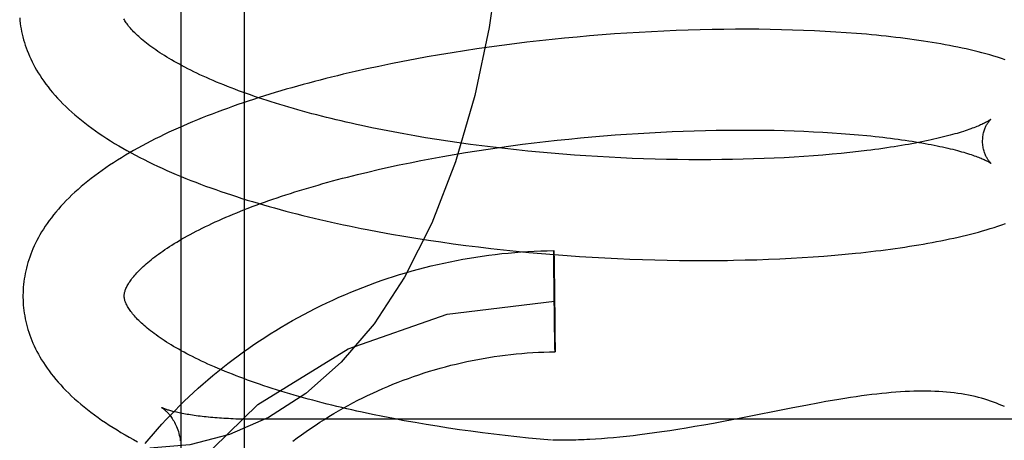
# Model space of a CAD drawing. Header units: inches. Extents: x 0 to 215, y 0 to 139.
# Tile 63 of 111: x 125.1017 to 125.2963, y 50.4883 to 50.5714. Entities that reach past the tile are written whole.
import ezdxf

# ---------------------------------------------------------------- set-up
doc = ezdxf.new("R2010")
doc.units = ezdxf.units.IN
doc.header["$LTSCALE"] = 11.804375
doc.header["$MEASUREMENT"] = 0
doc.linetypes.add('HIDDEN', pattern=[0.2, 0.1, -0.1])
doc.layers.add('DEFAULT_2', color=8, linetype='HIDDEN')

msp = doc.modelspace()

# ---------------------------------------------------------------- linework, layer by layer
at = {"layer": 'DEFAULT_2', "color": 8, "linetype": 'HIDDEN'}
for p, q in [((125.13352, 50.65019), (125.13352, 50.46086)), ((125.14602, 50.64408), (125.14602, 50.47118)), ((125.20936, 50.56778), (125.20688, 50.56753)), ((125.21183, 50.56801), (125.20936, 50.56778)), ((125.21431, 50.56823), (125.21183, 50.56801)), ((125.21677, 50.56843), (125.21431, 50.56823)), ((125.21923, 50.56861), (125.21677, 50.56843)), ((125.22168, 50.56878), (125.21923, 50.56861)), ((125.22412, 50.56893), (125.22168, 50.56878)), ((125.22656, 50.56906), (125.22412, 50.56893)), ((125.22897, 50.56918), (125.22656, 50.56906)), ((125.23138, 50.56928), (125.22897, 50.56918)), ((125.23377, 50.56937), (125.23138, 50.56928)), ((125.23614, 50.56943), (125.23377, 50.56937)), ((125.2385, 50.56948), (125.23614, 50.56943)), ((125.24084, 50.56952), (125.2385, 50.56948)), ((125.24316, 50.56954), (125.24084, 50.56952)), ((125.24545, 50.56954), (125.24316, 50.56954)), ((125.24773, 50.56953), (125.24545, 50.56954)), ((125.24998, 50.5695), (125.24773, 50.56953)), ((125.25221, 50.56945), (125.24998, 50.5695)), ((125.25441, 50.56939), (125.25221, 50.56945)), ((125.25658, 50.56932), (125.25441, 50.56939)), ((125.25873, 50.56922), (125.25658, 50.56932)), ((125.26085, 50.56912), (125.25873, 50.56922)), ((125.26293, 50.56899), (125.26085, 50.56912)), ((125.26499, 50.56886), (125.26293, 50.56899)), ((125.19449, 50.56601), (125.19203, 50.56566)), ((125.19696, 50.56635), (125.19449, 50.56601)), ((125.19944, 50.56667), (125.19696, 50.56635)), ((125.20192, 50.56697), (125.19944, 50.56667)), ((125.2044, 50.56726), (125.20192, 50.56697)), ((125.20688, 50.56753), (125.2044, 50.56726)), ((125.18224, 50.56407), (125.17982, 50.56363)), ((125.18467, 50.5645), (125.18224, 50.56407)), ((125.18712, 50.5649), (125.18467, 50.5645)), ((125.18957, 50.56529), (125.18712, 50.5649)), ((125.19203, 50.56566), (125.18957, 50.56529)), ((125.17265, 50.56221), (125.17029, 50.56171)), ((125.17503, 50.56271), (125.17265, 50.56221)), ((125.17742, 50.56318), (125.17503, 50.56271)), ((125.17982, 50.56363), (125.17742, 50.56318)), ((125.17029, 50.56171), (125.16795, 50.56118)), ((125.17336, 50.54966), (125.17128, 50.55008)), ((125.17546, 50.54925), (125.17336, 50.54966)), ((125.17759, 50.54886), (125.17546, 50.54925)), ((125.17974, 50.54848), (125.17759, 50.54886)), ((125.18191, 50.54811), (125.17974, 50.54848)), ((125.21249, 50.54808), (125.21477, 50.54829)), ((125.21477, 50.54829), (125.21706, 50.54848)), ((125.21706, 50.54848), (125.21934, 50.54866)), ((125.21934, 50.54866), (125.22161, 50.54882)), ((125.22161, 50.54882), (125.22387, 50.54897)), ((125.22387, 50.54897), (125.22612, 50.5491)), ((125.22612, 50.5491), (125.22837, 50.54922)), ((125.22837, 50.54922), (125.23059, 50.54932)), ((125.23059, 50.54932), (125.2328, 50.54941)), ((125.2328, 50.54941), (125.235, 50.54948)), ((125.235, 50.54948), (125.23718, 50.54954)), ((125.24041, 50.5496), (125.24253, 50.54962)), ((125.24253, 50.54962), (125.24463, 50.54963)), ((125.24463, 50.54963), (125.24671, 50.54962)), ((125.24671, 50.54962), (125.24876, 50.5496)), ((125.24876, 50.5496), (125.25078, 50.54957)), ((125.25078, 50.54957), (125.25277, 50.54952)), ((125.25277, 50.54952), (125.25473, 50.54946)), ((125.25473, 50.54946), (125.25665, 50.54939)), ((125.25665, 50.54939), (125.25854, 50.5493)), ((125.25854, 50.5493), (125.2604, 50.5492)), ((125.2604, 50.5492), (125.26222, 50.54909)), ((125.26222, 50.54909), (125.264, 50.54897)), ((125.264, 50.54897), (125.26574, 50.54883)), ((125.26574, 50.54883), (125.26743, 50.54869)), ((125.18409, 50.54776), (125.18191, 50.54811)), ((125.1863, 50.54742), (125.18409, 50.54776)), ((125.18853, 50.5471), (125.1863, 50.54742)), ((125.19076, 50.54679), (125.18853, 50.5471)), ((125.19301, 50.54649), (125.19076, 50.54679)), ((125.19528, 50.54621), (125.19301, 50.54649)), ((125.1965, 50.54619), (125.19877, 50.5465)), ((125.19877, 50.5465), (125.20105, 50.5468)), ((125.20105, 50.5468), (125.20333, 50.54709)), ((125.20333, 50.54709), (125.20562, 50.54736)), ((125.20562, 50.54736), (125.20791, 50.54761)), ((125.20791, 50.54761), (125.2102, 50.54785)), ((125.2102, 50.54785), (125.21249, 50.54808)), ((125.18314, 50.544), (125.18533, 50.5444)), ((125.18533, 50.5444), (125.18754, 50.54479)), ((125.18754, 50.54479), (125.18976, 50.54516)), ((125.18976, 50.54516), (125.192, 50.54552)), ((125.192, 50.54552), (125.19425, 50.54586)), ((125.19425, 50.54586), (125.1965, 50.54619)), ((125.19755, 50.54595), (125.19528, 50.54621)), ((125.19983, 50.5457), (125.19755, 50.54595)), ((125.20212, 50.54546), (125.19983, 50.5457)), ((125.20441, 50.54524), (125.20212, 50.54546)), ((125.2067, 50.54504), (125.20441, 50.54524)), ((125.209, 50.54485), (125.2067, 50.54504)), ((125.2113, 50.54467), (125.209, 50.54485)), ((125.21359, 50.54451), (125.2113, 50.54467)), ((125.21588, 50.54437), (125.21359, 50.54451)), ((125.21817, 50.54424), (125.21588, 50.54437)), ((125.25666, 50.54439), (125.25474, 50.54427)), ((125.25855, 50.54453), (125.25666, 50.54439)), ((125.26041, 50.54467), (125.25855, 50.54453)), ((125.26222, 50.54483), (125.26041, 50.54467)), ((125.264, 50.545), (125.26222, 50.54483)), ((125.26574, 50.54518), (125.264, 50.545)), ((125.26743, 50.54536), (125.26574, 50.54518)), ((125.26909, 50.54556), (125.26743, 50.54536)), ((125.17459, 50.54226), (125.1767, 50.54272)), ((125.1767, 50.54272), (125.17882, 50.54316)), ((125.17882, 50.54316), (125.18097, 50.54358)), ((125.18097, 50.54358), (125.18314, 50.544)), ((125.22045, 50.54413), (125.21817, 50.54424)), ((125.22272, 50.54403), (125.22045, 50.54413)), ((125.22498, 50.54394), (125.22272, 50.54403)), ((125.22724, 50.54387), (125.22498, 50.54394)), ((125.22947, 50.54382), (125.22724, 50.54387)), ((125.2317, 50.54378), (125.22947, 50.54382)), ((125.2339, 50.54376), (125.2317, 50.54378)), ((125.23609, 50.54374), (125.2339, 50.54376)), ((125.23826, 50.54375), (125.23609, 50.54374)), ((125.24041, 50.54377), (125.23826, 50.54375)), ((125.24254, 50.5438), (125.24041, 50.54377)), ((125.24464, 50.54384), (125.24254, 50.5438)), ((125.24672, 50.5439), (125.24464, 50.54384)), ((125.24877, 50.54397), (125.24672, 50.5439)), ((125.25079, 50.54406), (125.24877, 50.54397)), ((125.25278, 50.54416), (125.25079, 50.54406)), ((125.25474, 50.54427), (125.25278, 50.54416)), ((125.16844, 50.54083), (125.17046, 50.54132)), ((125.17046, 50.54132), (125.17252, 50.5418)), ((125.17252, 50.5418), (125.17459, 50.54226)), ((125.17275, 50.5295), (125.17515, 50.52906)), ((125.17515, 50.52906), (125.17757, 50.52865)), ((125.17757, 50.52865), (125.18, 50.52825)), ((125.18, 50.52825), (125.18244, 50.52787)), ((125.18244, 50.52787), (125.1849, 50.5275)), ((125.1849, 50.5275), (125.18737, 50.52715)), ((125.18737, 50.52715), (125.18985, 50.52682)), ((125.18985, 50.52682), (125.19233, 50.52651)), ((125.19233, 50.52651), (125.19482, 50.52622)), ((125.19482, 50.52622), (125.19732, 50.52594)), ((125.19732, 50.52594), (125.19982, 50.52568)), ((125.19982, 50.52568), (125.20233, 50.52544)), ((125.20233, 50.52544), (125.20483, 50.52521)), ((125.20483, 50.52521), (125.20733, 50.52501)), ((125.20724, 50.52543), (125.20724, 50.5258)), ((125.20724, 50.52574), (125.20725, 50.52568)), ((125.20724, 50.52502), (125.20724, 50.52543)), ((125.20725, 50.52275), (125.20724, 50.52502)), ((125.20725, 50.52568), (125.20725, 50.52556)), ((125.20725, 50.52556), (125.20726, 50.52528)), ((125.20726, 50.52528), (125.20728, 50.52418)), ((125.20733, 50.52501), (125.20984, 50.52482)), ((125.26062, 50.52472), (125.26273, 50.52489)), ((125.26273, 50.52489), (125.26481, 50.52507)), ((125.26481, 50.52507), (125.26686, 50.52527)), ((125.20728, 50.52418), (125.2073, 50.52268)), ((125.20984, 50.52482), (125.21233, 50.52464)), ((125.21233, 50.52464), (125.21483, 50.52449)), ((125.21483, 50.52449), (125.21732, 50.52435)), ((125.21732, 50.52435), (125.2198, 50.52422)), ((125.2198, 50.52422), (125.22227, 50.52412)), ((125.22227, 50.52412), (125.22473, 50.52403)), ((125.22473, 50.52403), (125.22718, 50.52396)), ((125.22718, 50.52396), (125.22962, 50.5239)), ((125.22962, 50.5239), (125.23205, 50.52386)), ((125.23205, 50.52386), (125.23445, 50.52384)), ((125.23445, 50.52384), (125.23684, 50.52384)), ((125.23684, 50.52384), (125.23922, 50.52384)), ((125.23922, 50.52384), (125.24157, 50.52387)), ((125.24506, 50.52394), (125.24736, 50.524)), ((125.24736, 50.524), (125.24964, 50.52408)), ((125.24964, 50.52408), (125.25189, 50.52418)), ((125.25189, 50.52418), (125.25411, 50.52429)), ((125.25411, 50.52429), (125.25631, 50.52442)), ((125.25631, 50.52442), (125.25848, 50.52456)), ((125.25848, 50.52456), (125.26062, 50.52472)), ((125.20726, 50.52212), (125.20725, 50.52275)), ((125.20726, 50.52161), (125.20726, 50.52212)), ((125.20727, 50.52126), (125.20726, 50.52161)), ((125.20727, 50.5209), (125.20727, 50.52126)), ((125.2073, 50.52268), (125.20731, 50.52221)), ((125.20731, 50.52221), (125.20731, 50.52171)), ((125.20731, 50.52171), (125.20732, 50.52118)), ((125.20732, 50.52118), (125.20733, 50.52082)), ((125.20727, 50.52053), (125.20727, 50.5209)), ((125.20728, 50.52015), (125.20727, 50.52053)), ((125.20728, 50.51977), (125.20728, 50.52015)), ((125.20729, 50.51937), (125.20728, 50.51977)), ((125.20729, 50.51898), (125.20729, 50.51937)), ((125.20733, 50.52082), (125.20733, 50.52045)), ((125.20733, 50.52045), (125.20734, 50.52007)), ((125.20734, 50.52007), (125.20734, 50.51968)), ((125.20735, 50.51909), (125.20736, 50.51868)), ((125.20729, 50.51857), (125.20729, 50.51898)), ((125.20731, 50.51754), (125.2073, 50.51795)), ((125.20731, 50.51712), (125.20731, 50.51754)), ((125.20736, 50.51868), (125.20736, 50.51827)), ((125.20737, 50.51765), (125.20737, 50.51723)), ((125.20732, 50.51606), (125.20732, 50.51648)), ((125.20733, 50.515), (125.20733, 50.51542)), ((125.20738, 50.5166), (125.20739, 50.51618)), ((125.20739, 50.51554), (125.2074, 50.51512)), ((125.20735, 50.51395), (125.20734, 50.51437)), ((125.20736, 50.51292), (125.20736, 50.51333)), ((125.20741, 50.51448), (125.20741, 50.51406)), ((125.20741, 50.51406), (125.20742, 50.51365)), ((125.20737, 50.51251), (125.20736, 50.51292)), ((125.20738, 50.51153), (125.20737, 50.51192)), ((125.20738, 50.51115), (125.20738, 50.51153)), ((125.20742, 50.51303), (125.20743, 50.51262)), ((125.20743, 50.51262), (125.20743, 50.51223)), ((125.20743, 50.51223), (125.20743, 50.51183)), ((125.20743, 50.51183), (125.20744, 50.51145)), ((125.20744, 50.51145), (125.20744, 50.51107)), ((125.20739, 50.51078), (125.20738, 50.51115)), ((125.20739, 50.51042), (125.20739, 50.51078)), ((125.2074, 50.50989), (125.20739, 50.51042)), ((125.20741, 50.50939), (125.2074, 50.50989)), ((125.20742, 50.50892), (125.20741, 50.50939)), ((125.20744, 50.51107), (125.20745, 50.5107)), ((125.20745, 50.5107), (125.20745, 50.51034)), ((125.20745, 50.51034), (125.20745, 50.50999)), ((125.20745, 50.50999), (125.20746, 50.50948)), ((125.20746, 50.50948), (125.20746, 50.50885)), ((125.20744, 50.50742), (125.20742, 50.50892)), ((125.20746, 50.50632), (125.20744, 50.50742)), ((125.20746, 50.50885), (125.20748, 50.50658)), ((125.20747, 50.50604), (125.20746, 50.50632)), ((125.20747, 50.50592), (125.20747, 50.50604)), ((125.20747, 50.50586), (125.20747, 50.50592)), ((125.20748, 50.50658), (125.20748, 50.50617)), ((125.20748, 50.50617), (125.20748, 50.5058)), ((125.12973, 50.49477), (125.12973, 50.49477)), ((125.25445, 50.4947), (125.24386, 50.49261)), ((125.25705, 50.49521), (125.25445, 50.4947)), ((125.13813, 50.49296), (125.13773, 50.493)), ((125.13896, 50.49287), (125.13855, 50.49291)), ((125.14624, 50.49247), (125.14577, 50.49247)), ((125.14719, 50.49245), (125.14672, 50.49246)), ((125.36852, 50.49245), (125.14767, 50.49245)), ((125.17347, 50.49299), (125.1714, 50.49341)), ((125.17557, 50.49258), (125.17347, 50.49299)), ((125.17769, 50.49218), (125.17557, 50.49258)), ((125.17984, 50.49179), (125.17769, 50.49218)), ((125.24075, 50.49202), (125.23879, 50.49165)), ((125.24386, 50.49261), (125.24075, 50.49202)), ((125.18201, 50.49142), (125.17984, 50.49179)), ((125.18419, 50.49107), (125.18201, 50.49142)), ((125.1864, 50.49072), (125.18419, 50.49107)), ((125.18862, 50.49039), (125.1864, 50.49072)), ((125.19086, 50.49008), (125.18862, 50.49039)), ((125.19311, 50.48978), (125.19086, 50.49008)), ((125.22861, 50.48996), (125.22712, 50.48975)), ((125.23015, 50.49019), (125.22861, 50.48996)), ((125.23174, 50.49043), (125.23015, 50.49019)), ((125.2334, 50.4907), (125.23174, 50.49043)), ((125.23512, 50.491), (125.2334, 50.4907)), ((125.23691, 50.49131), (125.23512, 50.491)), ((125.23879, 50.49165), (125.23691, 50.49131)), ((125.19538, 50.4895), (125.19311, 50.48978)), ((125.19765, 50.48923), (125.19538, 50.4895)), ((125.19993, 50.48897), (125.19765, 50.48923)), ((125.20222, 50.48873), (125.19993, 50.48897)), ((125.20451, 50.48851), (125.20222, 50.48873)), ((125.20678, 50.4883), (125.20451, 50.48851)), ((125.21663, 50.48862), (125.21547, 50.48854)), ((125.21782, 50.48871), (125.21663, 50.48862)), ((125.21904, 50.48882), (125.21782, 50.48871)), ((125.22029, 50.48893), (125.21904, 50.48882)), ((125.22157, 50.48907), (125.22029, 50.48893)), ((125.2229, 50.48921), (125.22157, 50.48907)), ((125.22426, 50.48937), (125.2229, 50.48921)), ((125.22567, 50.48955), (125.22426, 50.48937)), ((125.22712, 50.48975), (125.22567, 50.48955))]:
    msp.add_line(p, q, dxfattribs=at)
for points in [[(125.19806, 50.61178), (125.19766, 50.59769), (125.19647, 50.58366), (125.19447, 50.56989), (125.19163, 50.55648), (125.18781, 50.54335), (125.18313, 50.53123), (125.17774, 50.52054), (125.17171, 50.51134), (125.16521, 50.50372), (125.15823, 50.49756), (125.15086, 50.49281), (125.14318, 50.48944), (125.1353, 50.48744), (125.12741, 50.48678)], [(125.10169, 50.57179), (125.10174, 50.57125), (125.10181, 50.57071), (125.10188, 50.57018), (125.10197, 50.56964), (125.10207, 50.5691), (125.10219, 50.56856), (125.10232, 50.56802), (125.10247, 50.56748), (125.10262, 50.56694), (125.10279, 50.5664), (125.10298, 50.56585), (125.10318, 50.56531), (125.1034, 50.56477), (125.10363, 50.56422), (125.10388, 50.56368), (125.10414, 50.56313), (125.10442, 50.56258), (125.10471, 50.56203), (125.10503, 50.56148), (125.10536, 50.56093), (125.10571, 50.56038), (125.10607, 50.55982), (125.10646, 50.55926), (125.10686, 50.55871), (125.10729, 50.55815), (125.10773, 50.55759), (125.10819, 50.55704), (125.10867, 50.55648), (125.10917, 50.55592), (125.1097, 50.55537), (125.11024, 50.55481), (125.1108, 50.55426), (125.11138, 50.55371), (125.11198, 50.55317), (125.11259, 50.55262), (125.11323, 50.55208), (125.11388, 50.55155), (125.11455, 50.55102), (125.11523, 50.55049), (125.11594, 50.54998), (125.11665, 50.54946), (125.11738, 50.54895), (125.11813, 50.54845), (125.11889, 50.54795), (125.11966, 50.54746), (125.12045, 50.54698), (125.12125, 50.5465), (125.12206, 50.54603), (125.12288, 50.54557), (125.12371, 50.54511), (125.12456, 50.54465), (125.12542, 50.54421), (125.12628, 50.54377), (125.12716, 50.54333), (125.12805, 50.54291), (125.12894, 50.54248), (125.12985, 50.54207), (125.13077, 50.54165), (125.1317, 50.54125), (125.13263, 50.54085), (125.13358, 50.54045), (125.13453, 50.54007), (125.1355, 50.53968), (125.13647, 50.5393), (125.13745, 50.53893), (125.13844, 50.53856), (125.13944, 50.5382), (125.14045, 50.53784), (125.14147, 50.53749), (125.14249, 50.53714), (125.14352, 50.5368), (125.14456, 50.53646), (125.14561, 50.53612), (125.14666, 50.53579), (125.14772, 50.53547), (125.14879, 50.53515), (125.14987, 50.53484), (125.15096, 50.53453), (125.15205, 50.53422), (125.15315, 50.53392), (125.15425, 50.53362), (125.15536, 50.53333), (125.15648, 50.53305), (125.15761, 50.53276), (125.15874, 50.53249), (125.15988, 50.53221), (125.16102, 50.53194), (125.16217, 50.53168), (125.16332, 50.53142), (125.16448, 50.53116), (125.16565, 50.53091), (125.16682, 50.53067), (125.168, 50.53042), (125.16918, 50.53019), (125.17036, 50.52995), (125.17275, 50.5295)], [(125.17128, 50.55008), (125.16923, 50.55051), (125.16822, 50.55073), (125.16721, 50.55095), (125.16621, 50.55118), (125.16522, 50.55141), (125.16424, 50.55164), (125.16326, 50.55188), (125.1623, 50.55212), (125.16134, 50.55236), (125.16039, 50.5526), (125.15945, 50.55285), (125.15851, 50.5531), (125.15759, 50.55335), (125.15668, 50.55361), (125.15577, 50.55386), (125.15488, 50.55412), (125.15399, 50.55438), (125.15312, 50.55465), (125.15225, 50.55491), (125.1514, 50.55518), (125.15056, 50.55545), (125.14972, 50.55572), (125.1489, 50.556), (125.14809, 50.55627), (125.14729, 50.55655), (125.1465, 50.55683), (125.14572, 50.55711), (125.14495, 50.55739), (125.1442, 50.55768), (125.14346, 50.55796), (125.14273, 50.55825), (125.14201, 50.55853), (125.1413, 50.55882), (125.14061, 50.55911), (125.13992, 50.5594), (125.13925, 50.55969), (125.1386, 50.55998), (125.13795, 50.56027), (125.13732, 50.56056), (125.1367, 50.56085), (125.13609, 50.56115), (125.1355, 50.56144), (125.13492, 50.56173), (125.13435, 50.56202), (125.1338, 50.56231), (125.13326, 50.56261), (125.13273, 50.56289), (125.13222, 50.56318), (125.13172, 50.56347), (125.13123, 50.56376), (125.13076, 50.56404), (125.1303, 50.56433), (125.12985, 50.56461), (125.12941, 50.56489), (125.12899, 50.56517), (125.12858, 50.56545), (125.12819, 50.56573), (125.1278, 50.566), (125.12744, 50.56627), (125.12708, 50.56654), (125.12674, 50.56681), (125.12641, 50.56707), (125.12609, 50.56733), (125.12579, 50.56759), (125.12549, 50.56784), (125.12521, 50.56809), (125.12495, 50.56834), (125.12469, 50.56859), (125.12445, 50.56883), (125.12421, 50.56906), (125.12399, 50.5693), (125.12378, 50.56952), (125.12359, 50.56975), (125.1234, 50.56997), (125.12322, 50.57018), (125.12306, 50.57039), (125.1229, 50.5706), (125.12276, 50.5708), (125.12262, 50.571), (125.12249, 50.5712), (125.12238, 50.57139), (125.12227, 50.57158)], [(125.29643, 50.56351), (125.29568, 50.56376), (125.29491, 50.564), (125.29415, 50.56424), (125.29338, 50.56446), (125.29261, 50.56467), (125.29184, 50.56488), (125.29107, 50.56508), (125.29029, 50.56527), (125.28951, 50.56546), (125.28871, 50.56564), (125.2879, 50.56582), (125.28709, 50.56599), (125.28626, 50.56616), (125.28543, 50.56632), (125.28459, 50.56648), (125.28374, 50.56663), (125.28288, 50.56678), (125.28202, 50.56693), (125.28114, 50.56707), (125.28026, 50.5672), (125.27937, 50.56734), (125.27847, 50.56746), (125.27757, 50.56759), (125.27665, 50.56771), (125.27573, 50.56783), (125.27479, 50.56794), (125.27385, 50.56805), (125.2729, 50.56815), (125.27194, 50.56825), (125.27097, 50.56835), (125.26999, 50.56845), (125.26901, 50.56854), (125.26802, 50.56862), (125.26702, 50.5687), (125.26499, 50.56886)], [(125.16795, 50.56118), (125.16679, 50.56091), (125.16563, 50.56064), (125.16448, 50.56036), (125.16333, 50.56008), (125.16219, 50.5598), (125.16106, 50.55951), (125.15993, 50.55921), (125.1588, 50.55891), (125.15769, 50.55861), (125.15657, 50.5583), (125.15547, 50.55799), (125.15437, 50.55768), (125.15328, 50.55736), (125.15219, 50.55703), (125.15111, 50.5567), (125.15004, 50.55637), (125.14898, 50.55603), (125.14792, 50.55569), (125.14687, 50.55534), (125.14583, 50.55499), (125.14479, 50.55464), (125.14377, 50.55428), (125.14275, 50.55391), (125.14174, 50.55354), (125.14073, 50.55317), (125.13974, 50.55279), (125.13875, 50.55241), (125.13777, 50.55202), (125.13681, 50.55163), (125.13584, 50.55123), (125.13489, 50.55083), (125.13395, 50.55042), (125.13302, 50.55001), (125.13209, 50.54959), (125.13118, 50.54917), (125.13027, 50.54874), (125.12937, 50.5483), (125.12849, 50.54787), (125.12761, 50.54742), (125.12675, 50.54697), (125.12589, 50.54652), (125.12505, 50.54605), (125.12421, 50.54559), (125.12339, 50.54512), (125.12258, 50.54464), (125.12178, 50.54415), (125.12099, 50.54366), (125.12021, 50.54316), (125.11945, 50.54266), (125.1187, 50.54215), (125.11796, 50.54164), (125.11724, 50.54112), (125.11653, 50.5406), (125.11584, 50.54007), (125.11516, 50.53953), (125.1145, 50.53899), (125.11385, 50.53845), (125.11322, 50.5379), (125.11261, 50.53735), (125.11202, 50.53679), (125.11144, 50.53623), (125.11089, 50.53567), (125.11035, 50.53511), (125.10983, 50.53455), (125.10933, 50.53398), (125.10885, 50.53342), (125.10839, 50.53285), (125.10795, 50.53229), (125.10753, 50.53172), (125.10713, 50.53116), (125.10674, 50.5306), (125.10638, 50.53004), (125.10603, 50.52948), (125.1057, 50.52892), (125.10539, 50.52836), (125.1051, 50.52781), (125.10482, 50.52726), (125.10456, 50.52671), (125.10432, 50.52616), (125.10409, 50.52561), (125.10387, 50.52506), (125.10368, 50.52452), (125.10349, 50.52397), (125.10332, 50.52343), (125.10317, 50.52289), (125.10302, 50.52235), (125.1029, 50.52181), (125.10278, 50.52127), (125.10268, 50.52073), (125.10259, 50.52019), (125.10252, 50.51966), (125.10246, 50.51912), (125.10241, 50.51858), (125.10237, 50.51805), (125.10235, 50.51751), (125.10234, 50.51698), (125.10234, 50.51653)], [(125.29356, 50.55171), (125.29355, 50.5517), (125.29353, 50.55169), (125.2935, 50.55167), (125.29347, 50.55164), (125.29342, 50.55161), (125.29337, 50.55157), (125.2933, 50.55153), (125.29322, 50.55148), (125.29314, 50.55143), (125.29304, 50.55137), (125.29292, 50.5513), (125.2928, 50.55123), (125.29266, 50.55116), (125.29251, 50.55108), (125.29235, 50.551), (125.29217, 50.55091), (125.29198, 50.55082), (125.29178, 50.55072), (125.29156, 50.55062), (125.29132, 50.55052), (125.29108, 50.55042), (125.29081, 50.55031), (125.29053, 50.5502), (125.29024, 50.55008), (125.28993, 50.54997), (125.28961, 50.54985), (125.28927, 50.54973), (125.28891, 50.54961), (125.28854, 50.54948), (125.28816, 50.54936), (125.28775, 50.54923), (125.28734, 50.5491), (125.28691, 50.54897), (125.28646, 50.54885), (125.286, 50.54872), (125.28552, 50.54859), (125.28503, 50.54845), (125.28452, 50.54832), (125.284, 50.54819), (125.28347, 50.54806), (125.28292, 50.54793), (125.28235, 50.5478), (125.28177, 50.54767), (125.28118, 50.54755), (125.28057, 50.54742), (125.27995, 50.54729), (125.27932, 50.54717), (125.27867, 50.54704), (125.27801, 50.54692), (125.27733, 50.54679), (125.27665, 50.54667), (125.27595, 50.54655), (125.27523, 50.54644), (125.27451, 50.54632), (125.27377, 50.54621), (125.27302, 50.54609), (125.27225, 50.54598), (125.27148, 50.54587), (125.27069, 50.54577), (125.2699, 50.54566), (125.26909, 50.54556)], [(125.29196, 50.54734), (125.29197, 50.54758), (125.29198, 50.54784), (125.292, 50.5481), (125.29202, 50.54835), (125.29206, 50.54859), (125.2921, 50.54883), (125.29216, 50.54905), (125.29221, 50.54927), (125.29227, 50.54948), (125.29234, 50.54968), (125.2924, 50.54986), (125.29247, 50.55004), (125.29255, 50.55021), (125.29262, 50.55036), (125.29269, 50.55051), (125.29276, 50.55065), (125.29284, 50.55077), (125.29291, 50.55089), (125.29298, 50.551), (125.29304, 50.5511), (125.29311, 50.55119), (125.29317, 50.55127), (125.29323, 50.55135), (125.29328, 50.55142), (125.29334, 50.55148), (125.29338, 50.55153), (125.29342, 50.55158), (125.29346, 50.55162), (125.29349, 50.55165), (125.29352, 50.55167), (125.29354, 50.55169), (125.29355, 50.5517), (125.29356, 50.55171)], [(125.23718, 50.54954), (125.23934, 50.54959), (125.24041, 50.5496)], [(125.26743, 50.54869), (125.26909, 50.54853), (125.2699, 50.54845), (125.2707, 50.54836), (125.27149, 50.54828), (125.27226, 50.54819), (125.27303, 50.5481), (125.27378, 50.548), (125.27452, 50.54791), (125.27525, 50.54781), (125.27596, 50.54771), (125.27667, 50.54761), (125.27736, 50.54751), (125.27803, 50.5474), (125.2787, 50.54729), (125.27935, 50.54719), (125.27998, 50.54708), (125.28061, 50.54696), (125.28121, 50.54685), (125.28181, 50.54674), (125.28239, 50.54662), (125.28296, 50.54651), (125.28351, 50.54639), (125.28405, 50.54628), (125.28457, 50.54616), (125.28508, 50.54604), (125.28557, 50.54592), (125.28605, 50.54581), (125.28652, 50.54569), (125.28697, 50.54557), (125.2874, 50.54545), (125.28782, 50.54534), (125.28822, 50.54522), (125.28861, 50.5451), (125.28898, 50.54499), (125.28934, 50.54488), (125.28968, 50.54476), (125.29001, 50.54465), (125.29032, 50.54454), (125.29062, 50.54444), (125.2909, 50.54433), (125.29116, 50.54423), (125.29141, 50.54414), (125.29165, 50.54404), (125.29187, 50.54395), (125.29208, 50.54386), (125.29227, 50.54377), (125.29245, 50.54369), (125.29261, 50.54361), (125.29276, 50.54353), (125.2929, 50.54346), (125.29303, 50.5434), (125.29314, 50.54334), (125.29324, 50.54328), (125.29333, 50.54323), (125.29341, 50.54318), (125.29348, 50.54314), (125.29353, 50.5431), (125.29358, 50.54307), (125.29361, 50.54305), (125.29364, 50.54303), (125.29365, 50.54303)], [(125.29365, 50.54303), (125.29366, 50.54302), (125.29367, 50.54301), (125.29366, 50.54301), (125.29365, 50.54303), (125.29363, 50.54304), (125.2936, 50.54307), (125.29357, 50.5431), (125.29353, 50.54314), (125.29349, 50.54318), (125.29344, 50.54324), (125.29339, 50.54329), (125.29333, 50.54336), (125.29327, 50.54344), (125.2932, 50.54352), (125.29314, 50.54361), (125.29307, 50.54371), (125.293, 50.54381), (125.29292, 50.54393), (125.29285, 50.54405), (125.29277, 50.54419), (125.29269, 50.54433), (125.29262, 50.54449), (125.29254, 50.54465), (125.29247, 50.54483), (125.29239, 50.54501), (125.29232, 50.54521), (125.29226, 50.54542), (125.2922, 50.54563), (125.29214, 50.54586), (125.29209, 50.54609), (125.29205, 50.54633), (125.29202, 50.54658), (125.29199, 50.54684), (125.29197, 50.5471), (125.29196, 50.54734)], [(125.12234, 50.51679), (125.12234, 50.51689), (125.12235, 50.51701), (125.12236, 50.51713), (125.12237, 50.51725), (125.1224, 50.51738), (125.12243, 50.51752), (125.12246, 50.51766), (125.12251, 50.51781), (125.12256, 50.51796), (125.12262, 50.51813), (125.12269, 50.5183), (125.12277, 50.51847), (125.12286, 50.51865), (125.12295, 50.51884), (125.12306, 50.51903), (125.12317, 50.51922), (125.12329, 50.51942), (125.12343, 50.51962), (125.12357, 50.51982), (125.12372, 50.52003), (125.12388, 50.52025), (125.12405, 50.52047), (125.12423, 50.52069), (125.12443, 50.52092), (125.12463, 50.52116), (125.12485, 50.5214), (125.12507, 50.52164), (125.12531, 50.52189), (125.12557, 50.52214), (125.12583, 50.52239), (125.1261, 50.52265), (125.12639, 50.52291), (125.12669, 50.52318), (125.127, 50.52345), (125.12733, 50.52372), (125.12766, 50.52399), (125.12801, 50.52427), (125.12838, 50.52455), (125.12875, 50.52484), (125.12914, 50.52512), (125.12955, 50.52541), (125.12996, 50.5257), (125.13039, 50.526), (125.13083, 50.52629), (125.13129, 50.52659), (125.13175, 50.52688), (125.13223, 50.52718), (125.13273, 50.52748), (125.13324, 50.52778), (125.13376, 50.52809), (125.13429, 50.52839), (125.13484, 50.5287), (125.1354, 50.529), (125.13598, 50.52931), (125.13656, 50.52962), (125.13716, 50.52992), (125.13778, 50.53023), (125.1384, 50.53054), (125.13904, 50.53085), (125.13969, 50.53115), (125.14035, 50.53146), (125.14103, 50.53177), (125.14172, 50.53207), (125.14242, 50.53238), (125.14313, 50.53268), (125.14385, 50.53299), (125.14459, 50.53329), (125.14534, 50.53359), (125.1461, 50.53389), (125.14687, 50.53419), (125.14765, 50.53449), (125.14844, 50.53479), (125.14925, 50.53508), (125.15007, 50.53538), (125.15089, 50.53567), (125.15173, 50.53596), (125.15258, 50.53625), (125.15344, 50.53654), (125.15431, 50.53682), (125.15518, 50.53711), (125.15607, 50.53739), (125.15697, 50.53767), (125.15788, 50.53795), (125.1588, 50.53822), (125.15972, 50.53849), (125.16066, 50.53876), (125.1616, 50.53903), (125.16255, 50.5393), (125.16351, 50.53956), (125.16448, 50.53982), (125.16546, 50.54008), (125.16645, 50.54033), (125.16744, 50.54058), (125.16844, 50.54083)], [(125.26686, 50.52527), (125.26787, 50.52538), (125.26887, 50.52549), (125.26987, 50.5256), (125.27086, 50.52572), (125.27183, 50.52584), (125.2728, 50.52596), (125.27376, 50.52609), (125.27471, 50.52622), (125.27566, 50.52636), (125.27659, 50.5265), (125.27752, 50.52664), (125.27843, 50.52678), (125.27934, 50.52693), (125.28024, 50.52709), (125.28113, 50.52725), (125.28201, 50.52741), (125.28288, 50.52757), (125.28374, 50.52774), (125.2846, 50.52792), (125.28544, 50.52809), (125.28628, 50.52828), (125.28711, 50.52846), (125.28793, 50.52866), (125.28875, 50.52885), (125.28955, 50.52905), (125.29034, 50.52926), (125.29113, 50.52947), (125.29191, 50.52969), (125.29268, 50.52991), (125.29346, 50.53015), (125.29423, 50.53039), (125.29499, 50.53064), (125.29574, 50.53089), (125.29647, 50.53115)], [(125.12648, 50.48765), (125.12729, 50.48862), (125.12812, 50.48958), (125.12895, 50.49053), (125.1298, 50.49147), (125.13066, 50.4924), (125.13153, 50.49332), (125.13241, 50.49422), (125.1333, 50.49512), (125.13421, 50.49601), (125.13512, 50.49689), (125.13605, 50.49775), (125.13699, 50.49861), (125.13794, 50.49945), (125.1389, 50.50028), (125.13987, 50.5011), (125.14085, 50.50191), (125.14184, 50.50271), (125.14284, 50.50349), (125.14385, 50.50427), (125.14487, 50.50503), (125.1459, 50.50578), (125.14694, 50.50652), (125.14799, 50.50724), (125.14905, 50.50795), (125.15012, 50.50865), (125.15119, 50.50934), (125.15228, 50.51002), (125.15337, 50.51068), (125.15447, 50.51133), (125.15558, 50.51196), (125.1567, 50.51258), (125.15783, 50.51319), (125.15896, 50.51379), (125.1601, 50.51437), (125.16125, 50.51494), (125.16241, 50.51549), (125.16357, 50.51603), (125.16474, 50.51656), (125.16591, 50.51707), (125.1671, 50.51757), (125.16829, 50.51806), (125.16948, 50.51853), (125.17068, 50.51899), (125.17189, 50.51943), (125.1731, 50.51986), (125.17432, 50.52027), (125.17554, 50.52067), (125.17677, 50.52105), (125.178, 50.52142), (125.17924, 50.52178), (125.18048, 50.52212), (125.18173, 50.52245), (125.18298, 50.52276), (125.18423, 50.52305), (125.18549, 50.52333), (125.18675, 50.5236), (125.18801, 50.52385), (125.18928, 50.52409), (125.19055, 50.52431), (125.19182, 50.52452), (125.1931, 50.52471), (125.19438, 50.52488), (125.19566, 50.52504), (125.19694, 50.52519), (125.19822, 50.52532), (125.19951, 50.52543), (125.20079, 50.52553), (125.20208, 50.52562), (125.20337, 50.52568), (125.20466, 50.52574), (125.20595, 50.52578), (125.20724, 50.5258)], [(125.20724, 50.5258), (125.20724, 50.5258), (125.20724, 50.52579), (125.20724, 50.52578), (125.20724, 50.52576), (125.20724, 50.52574)], [(125.24157, 50.52387), (125.24274, 50.52389), (125.24506, 50.52394)], [(125.20734, 50.51968), (125.20735, 50.51929), (125.20735, 50.51909)], [(125.2073, 50.51795), (125.2073, 50.51837), (125.20729, 50.51857)], [(125.20732, 50.51648), (125.20731, 50.51691), (125.20731, 50.51712)], [(125.20736, 50.51827), (125.20737, 50.51786), (125.20737, 50.51765)], [(125.20737, 50.51723), (125.20738, 50.51681), (125.20738, 50.5166)], [(125.10234, 50.51653), (125.10235, 50.51608), (125.10237, 50.51555), (125.10241, 50.51501), (125.10246, 50.51448), (125.10252, 50.51394), (125.1026, 50.51341), (125.10269, 50.51287), (125.10279, 50.51233), (125.1029, 50.5118), (125.10303, 50.51126), (125.10317, 50.51073), (125.10333, 50.51019), (125.1035, 50.50965), (125.10368, 50.50911), (125.10388, 50.50857), (125.1041, 50.50803), (125.10432, 50.50749), (125.10457, 50.50695), (125.10483, 50.50641), (125.1051, 50.50586), (125.10539, 50.50532), (125.1057, 50.50477), (125.10603, 50.50422), (125.10637, 50.50367), (125.10673, 50.50312), (125.10711, 50.50257), (125.10751, 50.50201), (125.10793, 50.50146), (125.10836, 50.50091), (125.10882, 50.50035), (125.10929, 50.4998), (125.10979, 50.49925), (125.1103, 50.4987), (125.11084, 50.49815), (125.11139, 50.4976), (125.11196, 50.49705), (125.11255, 50.49651), (125.11316, 50.49596), (125.11379, 50.49543), (125.11443, 50.4949), (125.11509, 50.49437), (125.11577, 50.49385), (125.11646, 50.49333), (125.11717, 50.49282), (125.11789, 50.49231), (125.11863, 50.49181), (125.11938, 50.49131), (125.12014, 50.49082), (125.12092, 50.49034), (125.12171, 50.48987), (125.12251, 50.48939), (125.12332, 50.48893), (125.12415, 50.48847), (125.12498, 50.48802)], [(125.11352, 50.4246), (125.11588, 50.44456), (125.12284, 50.46383), (125.13386, 50.48088), (125.14873, 50.49541), (125.16658, 50.5064), (125.18618, 50.51324), (125.20736, 50.5158)], [(125.1714, 50.49341), (125.16935, 50.49385), (125.16834, 50.49407), (125.16734, 50.4943), (125.16634, 50.49453), (125.16536, 50.49476), (125.16438, 50.49499), (125.1634, 50.49523), (125.16244, 50.49547), (125.16148, 50.49572), (125.16054, 50.49596), (125.1596, 50.49621), (125.15867, 50.49646), (125.15775, 50.49672), (125.15684, 50.49697), (125.15594, 50.49723), (125.15505, 50.49749), (125.15417, 50.49776), (125.1533, 50.49802), (125.15244, 50.49829), (125.15159, 50.49856), (125.15076, 50.49883), (125.14993, 50.4991), (125.14911, 50.49938), (125.1483, 50.49966), (125.14751, 50.49994), (125.14672, 50.50022), (125.14595, 50.5005), (125.14519, 50.50078), (125.14444, 50.50107), (125.14371, 50.50135), (125.14299, 50.50164), (125.14227, 50.50193), (125.14157, 50.50222), (125.14089, 50.5025), (125.14021, 50.5028), (125.13955, 50.50309), (125.1389, 50.50338), (125.13826, 50.50367), (125.13764, 50.50396), (125.13702, 50.50425), (125.13642, 50.50455), (125.13584, 50.50484), (125.13526, 50.50513), (125.13471, 50.50542), (125.13416, 50.50572), (125.13363, 50.50601), (125.13311, 50.50629), (125.1326, 50.50658), (125.13211, 50.50687), (125.13163, 50.50716), (125.13116, 50.50744), (125.13071, 50.50773), (125.13027, 50.50801), (125.12984, 50.50829), (125.12943, 50.50857), (125.12903, 50.50885), (125.12864, 50.50912), (125.12827, 50.5094), (125.12791, 50.50966), (125.12757, 50.50993), (125.12723, 50.5102), (125.12691, 50.51046), (125.1266, 50.51072), (125.1263, 50.51097), (125.12602, 50.51123), (125.12575, 50.51148), (125.12549, 50.51172), (125.12524, 50.51196), (125.125, 50.5122), (125.12478, 50.51243), (125.12457, 50.51266), (125.12437, 50.51289), (125.12418, 50.51311), (125.12399, 50.51333), (125.12383, 50.51354), (125.12367, 50.51375), (125.12352, 50.51395), (125.12338, 50.51415), (125.12325, 50.51435), (125.12313, 50.51454), (125.12302, 50.51472), (125.12292, 50.5149), (125.12283, 50.51508), (125.12275, 50.51525), (125.12267, 50.51542), (125.1226, 50.51558), (125.12254, 50.51574), (125.12249, 50.51589), (125.12245, 50.51604), (125.12242, 50.51617), (125.12239, 50.51631), (125.12237, 50.51643), (125.12235, 50.51655), (125.12234, 50.51668), (125.12234, 50.51679)], [(125.20733, 50.51542), (125.20732, 50.51585), (125.20732, 50.51606)], [(125.20739, 50.51618), (125.20739, 50.51575), (125.20739, 50.51554)], [(125.20734, 50.51437), (125.20734, 50.51479), (125.20733, 50.515)], [(125.20736, 50.51333), (125.20735, 50.51374), (125.20735, 50.51395)], [(125.2074, 50.51512), (125.2074, 50.51469), (125.20741, 50.51448)], [(125.20742, 50.51365), (125.20742, 50.51323), (125.20742, 50.51303)], [(125.20737, 50.51192), (125.20737, 50.51231), (125.20737, 50.51251)], [(125.15566, 50.48812), (125.15652, 50.48877), (125.1574, 50.48941), (125.15828, 50.49004), (125.15917, 50.49066), (125.16007, 50.49126), (125.16098, 50.49186), (125.16189, 50.49244), (125.16281, 50.49302), (125.16374, 50.49358), (125.16468, 50.49413), (125.16563, 50.49466), (125.16658, 50.49519), (125.16754, 50.4957), (125.1685, 50.49621), (125.16948, 50.4967), (125.17045, 50.49717), (125.17144, 50.49764), (125.17243, 50.49809), (125.17343, 50.49853), (125.17443, 50.49896), (125.17544, 50.49938), (125.17645, 50.49978), (125.17747, 50.50017), (125.1785, 50.50055), (125.17953, 50.50092), (125.18056, 50.50127), (125.1816, 50.50161), (125.18265, 50.50194), (125.18369, 50.50225), (125.18475, 50.50255), (125.1858, 50.50284), (125.18686, 50.50312), (125.18793, 50.50338), (125.18899, 50.50363), (125.19006, 50.50386), (125.19113, 50.50408), (125.19221, 50.50429), (125.19329, 50.50449), (125.19437, 50.50467), (125.19545, 50.50484), (125.19654, 50.50499), (125.19763, 50.50513), (125.19872, 50.50526), (125.19981, 50.50538), (125.2009, 50.50548), (125.20199, 50.50557), (125.20309, 50.50564), (125.20418, 50.5057), (125.20528, 50.50575), (125.20638, 50.50578), (125.20748, 50.5058)], [(125.20748, 50.5058), (125.20747, 50.5058), (125.20747, 50.50581), (125.20747, 50.50582), (125.20747, 50.50584), (125.20747, 50.50586)], [(125.29626, 50.49496), (125.29575, 50.49519), (125.29522, 50.49541), (125.29468, 50.49563), (125.29412, 50.49584), (125.29355, 50.49604), (125.29297, 50.49624), (125.29237, 50.49642), (125.29176, 50.4966), (125.29113, 50.49677), (125.29049, 50.49693), (125.28983, 50.49708), (125.28916, 50.49722), (125.28848, 50.49735), (125.28778, 50.49747), (125.28707, 50.49758), (125.28634, 50.49767), (125.2856, 50.49776), (125.28485, 50.49783), (125.28408, 50.49789), (125.2833, 50.49794), (125.28251, 50.49798), (125.28171, 50.49801), (125.28089, 50.49802), (125.28006, 50.49803), (125.27922, 50.49802), (125.27837, 50.498), (125.2775, 50.49797), (125.27663, 50.49793), (125.27573, 50.49788), (125.27483, 50.49781), (125.27391, 50.49774), (125.27297, 50.49765), (125.27202, 50.49756), (125.27105, 50.49745), (125.27006, 50.49733), (125.26906, 50.4972), (125.26803, 50.49706), (125.26697, 50.49691), (125.26587, 50.49675), (125.26473, 50.49657), (125.26354, 50.49637), (125.2623, 50.49616), (125.26101, 50.49594), (125.2597, 50.4957), (125.25705, 50.49521)], [(125.12973, 50.49477), (125.12973, 50.49477), (125.12973, 50.49477), (125.12975, 50.49476), (125.12977, 50.49474), (125.1298, 50.49472), (125.12984, 50.4947), (125.12989, 50.49467), (125.12994, 50.49463), (125.13001, 50.49458), (125.13008, 50.49453), (125.13015, 50.49447), (125.13024, 50.49441), (125.13033, 50.49433), (125.13042, 50.49425), (125.13053, 50.49415), (125.13064, 50.49405), (125.13075, 50.49394), (125.13087, 50.49381), (125.131, 50.49368), (125.13113, 50.49353), (125.13126, 50.49337), (125.1314, 50.4932), (125.13154, 50.49301), (125.13169, 50.49281), (125.13183, 50.49259), (125.13198, 50.49236), (125.13212, 50.49212), (125.13227, 50.49186), (125.13241, 50.49159), (125.13255, 50.4913), (125.13268, 50.491), (125.13281, 50.49068), (125.13293, 50.49036), (125.13304, 50.49002), (125.13314, 50.48967), (125.13323, 50.48932), (125.13331, 50.48896), (125.13338, 50.48859), (125.13343, 50.48823)], [(125.14802, 50.49245), (125.14721, 50.49245), (125.14673, 50.49246), (125.14625, 50.49246), (125.14578, 50.49247), (125.14531, 50.49249), (125.14484, 50.4925), (125.14437, 50.49251), (125.1439, 50.49253), (125.14343, 50.49255), (125.14297, 50.49258), (125.14251, 50.4926), (125.14205, 50.49263), (125.1416, 50.49265), (125.14115, 50.49269), (125.14071, 50.49272), (125.14027, 50.49275), (125.13983, 50.49279), (125.1394, 50.49283), (125.13898, 50.49287), (125.13856, 50.49291), (125.13815, 50.49296), (125.13774, 50.493), (125.13734, 50.49305), (125.13695, 50.4931), (125.13657, 50.49315), (125.13619, 50.4932), (125.13582, 50.49326), (125.13547, 50.49331), (125.13512, 50.49337), (125.13478, 50.49342), (125.13445, 50.49348), (125.13413, 50.49354), (125.13382, 50.4936), (125.13352, 50.49366), (125.13323, 50.49372), (125.13295, 50.49378), (125.13269, 50.49384), (125.13243, 50.4939), (125.13219, 50.49396), (125.13196, 50.49402), (125.13174, 50.49407), (125.13153, 50.49413), (125.13133, 50.49419), (125.13115, 50.49424), (125.13098, 50.49429), (125.13082, 50.49435), (125.13067, 50.4944), (125.13053, 50.49444), (125.1304, 50.49449), (125.13029, 50.49453), (125.13019, 50.49457), (125.1301, 50.4946), (125.13001, 50.49464), (125.12994, 50.49467), (125.12988, 50.49469), (125.12983, 50.49472), (125.12979, 50.49474), (125.12976, 50.49475), (125.12974, 50.49476), (125.12973, 50.49477)], [(125.1425, 50.4926), (125.14204, 50.49263), (125.14159, 50.49266)], [(125.14389, 50.49253), (125.14342, 50.49255), (125.14296, 50.49258)], [(125.21547, 50.48854), (125.21434, 50.48848), (125.21378, 50.48845), (125.21323, 50.48842), (125.21268, 50.4884), (125.21214, 50.48838), (125.2116, 50.48836), (125.21107, 50.48834), (125.21054, 50.48833), (125.20697, 50.4883)]]:
    msp.add_lwpolyline(points, dxfattribs=at)

doc.saveas('drawing.dxf')
